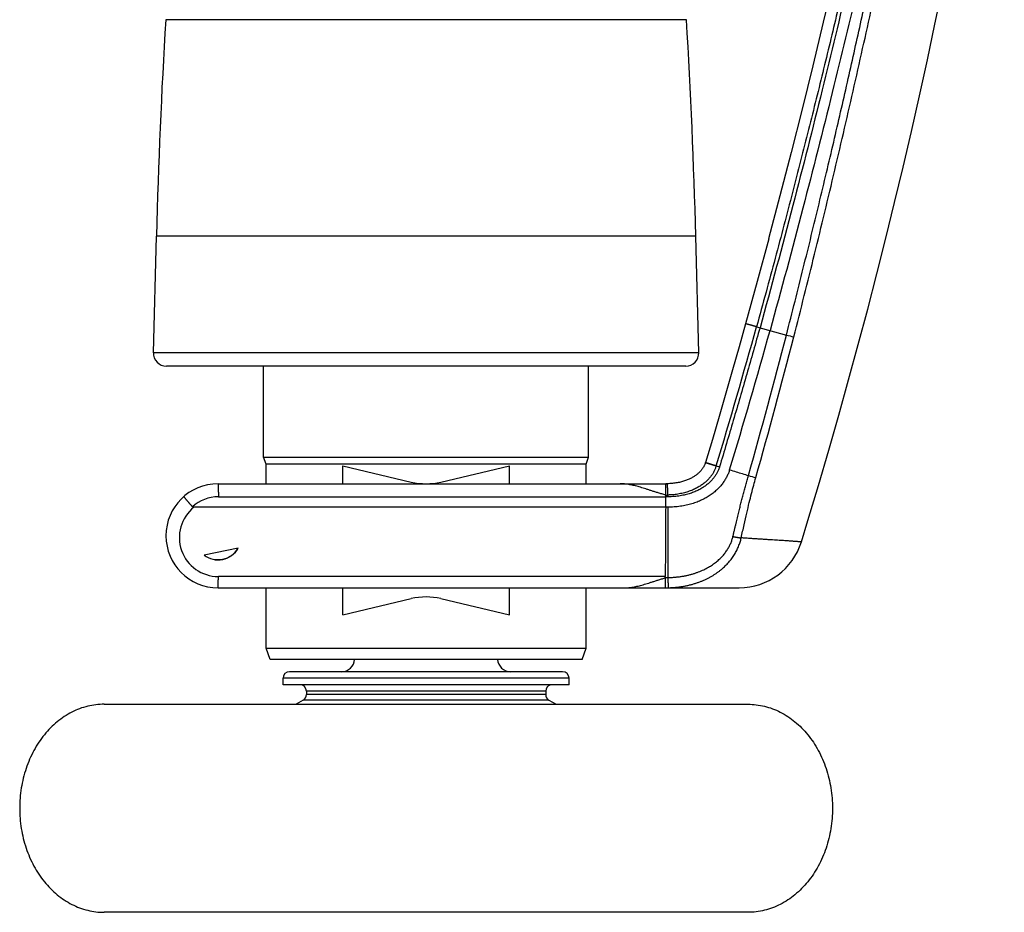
# Model space of a CAD drawing. Header units: millimetres. Extents: x 117 to 1320, y -43 to 1845.
# Tile 82 of 106: x 1237 to 1313, y 1142 to 1211. Entities that reach past the tile are written whole.
import ezdxf

# ---------------------------------------------------------------- set-up
doc = ezdxf.new("R2010")
doc.units = ezdxf.units.MM
doc.header["$LTSCALE"] = 65.395
doc.layers.get('0').update_dxf_attribs({"linetype": 'CONTINUOUS'})

msp = doc.modelspace()

# ---------------------------------------------------------------- linework, layer by layer
at = {"color": 7, "linetype": 'Continuous'}
for p, q in [((1299.891, 1213.914), (1299.098, 1210.565)), ((1299.098, 1210.566), (1298.288, 1207.218)), ((1298.288, 1207.219), (1297.462, 1203.876)), ((1297.462, 1203.878), (1296.621, 1200.543)), ((1296.621, 1200.545), (1295.765, 1197.222)), ((1295.766, 1197.224), (1294.896, 1193.917)), ((1247.58, 1185.159), (1247.815, 1194.133)), ((1289.526, 1185.159), (1289.291, 1194.133)), ((1294.897, 1193.919), (1294.015, 1190.635)), ((1294.016, 1190.636), (1293.127, 1187.388)), ((1288.527, 1184.133), (1248.58, 1184.133)), ((1256.053, 1177.133), (1256.053, 1184.133)), ((1281.053, 1177.133), (1281.053, 1184.133)), ((1256.053, 1177.133), (1281.053, 1177.133)), ((1256.253, 1176.583), (1256.053, 1177.133)), ((1280.853, 1176.583), (1256.253, 1176.583)), ((1256.253, 1175.083), (1256.253, 1176.583)), ((1280.853, 1176.583), (1281.053, 1177.133)), ((1280.853, 1175.083), (1280.853, 1176.583)), ((1290.023, 1176.687), (1290.015, 1176.662)), ((1290.035, 1176.726), (1290.023, 1176.687)), ((1262.147, 1176.45), (1267.411, 1175.215)), ((1262.147, 1175.083), (1262.147, 1176.45)), ((1269.695, 1175.215), (1274.959, 1176.45)), ((1274.959, 1175.083), (1274.959, 1176.45)), ((1252.553, 1175.083), (1287.121, 1175.083)), ((1287.027, 1175.083), (1286.987, 1175.083)), ((1286.976, 1173.283), (1286.981, 1174.083)), ((1287.144, 1174.083), (1286.981, 1174.083)), ((1286.976, 1173.283), (1250.69, 1173.283)), ((1287.144, 1173.283), (1286.976, 1173.283)), ((1254.113, 1170.125), (1251.477, 1169.601)), ((1252.553, 1167.083), (1292.63, 1167.083)), ((1256.253, 1162.434), (1256.253, 1167.083)), ((1262.147, 1165.016), (1262.147, 1167.083)), ((1274.959, 1165.016), (1274.959, 1167.083)), ((1280.853, 1162.434), (1280.853, 1167.083)), ((1262.147, 1165.016), (1267.411, 1166.251)), ((1269.695, 1166.251), (1274.959, 1165.016)), ((1256.253, 1162.434), (1280.853, 1162.434)), ((1256.563, 1161.583), (1256.253, 1162.434)), ((1280.543, 1161.583), (1280.853, 1162.434)), ((1280.543, 1161.583), (1256.563, 1161.583)), ((1257.553, 1159.633), (1257.553, 1160.133)), ((1279.053, 1160.633), (1258.053, 1160.633)), ((1279.553, 1159.633), (1279.553, 1160.133)), ((1279.553, 1159.633), (1257.553, 1159.633)), ((1259.103, 1158.451), (1258.553, 1158.133)), ((1259.353, 1159.133), (1259.353, 1158.884)), ((1277.753, 1159.133), (1277.753, 1158.884)), ((1278.003, 1158.451), (1278.553, 1158.133)), ((1243.803, 1158.133), (1293.303, 1158.133)), ((1293.303, 1142.133), (1243.803, 1142.133))]:
    msp.add_line(p, q, dxfattribs=at)
at = {"color": 9, "linetype": 'Continuous'}
for p, q in [((1288.578, 1210.765), (1248.528, 1210.765)), ((1289.291, 1194.133), (1247.815, 1194.133)), ((1293.964, 1187.157), (1296.262, 1186.521)), ((1289.526, 1185.159), (1247.58, 1185.159)), ((1290.854, 1176.434), (1290.023, 1176.687)), ((1290.035, 1176.726), (1290.035, 1176.726)), ((1290.866, 1176.474), (1290.035, 1176.726)), ((1290.866, 1176.474), (1290.854, 1176.434)), ((1290.866, 1176.474), (1291.126, 1176.395)), ((1286.987, 1174.216), (1286.987, 1175.083)), ((1252.579, 1174.083), (1286.981, 1174.083)), ((1287.144, 1173.283), (1287.145, 1167.868)), ((1286.944, 1167.952), (1252.579, 1167.952)), ((1286.939, 1167.849), (1286.939, 1167.083)), ((1279.553, 1160.133), (1257.553, 1160.133)), ((1278.003, 1158.451), (1259.103, 1158.451)), ((1277.753, 1159.133), (1259.353, 1159.133)), ((1277.753, 1158.884), (1259.353, 1158.884))]:
    msp.add_line(p, q, dxfattribs=at)
at = {"color": 7, "linetype": 'Continuous'}
for points in [[(1297.409, 1170.614), (1297.912, 1172.263), (1298.721, 1174.959), (1299.513, 1177.66), (1300.287, 1180.365), (1301.045, 1183.076), (1301.786, 1185.791), (1302.51, 1188.511), (1303.217, 1191.236), (1303.907, 1193.965), (1304.579, 1196.698), (1305.235, 1199.435), (1305.873, 1202.176), (1306.495, 1204.921), (1307.099, 1207.67), (1307.686, 1210.423), (1308.255, 1213.18)], [(1293.127, 1187.388), (1292.633, 1185.616), (1292.127, 1183.831), (1291.614, 1182.047), (1291.093, 1180.266), (1290.566, 1178.487), (1290.035, 1176.726)], [(1290.015, 1176.663), (1290.003, 1176.626), (1289.99, 1176.59), (1289.975, 1176.554), (1289.959, 1176.517), (1289.943, 1176.481), (1289.925, 1176.444), (1289.906, 1176.408), (1289.885, 1176.371), (1289.864, 1176.334), (1289.841, 1176.298), (1289.817, 1176.261), (1289.791, 1176.224), (1289.764, 1176.187), (1289.736, 1176.151), (1289.706, 1176.114), (1289.675, 1176.078), (1289.642, 1176.041), (1289.608, 1176.005), (1289.572, 1175.968), (1289.535, 1175.932), (1289.496, 1175.896), (1289.456, 1175.861), (1289.413, 1175.825), (1289.37, 1175.79), (1289.324, 1175.755), (1289.277, 1175.721), (1289.228, 1175.687), (1289.177, 1175.653), (1289.125, 1175.62), (1289.07, 1175.587), (1289.014, 1175.555), (1288.956, 1175.524), (1288.896, 1175.493), (1288.834, 1175.463), (1288.771, 1175.433), (1288.705, 1175.404), (1288.637, 1175.377), (1288.568, 1175.35), (1288.496, 1175.324), (1288.423, 1175.299), (1288.348, 1175.275), (1288.271, 1175.252), (1288.192, 1175.231), (1288.111, 1175.211), (1288.028, 1175.192), (1287.944, 1175.174), (1287.858, 1175.158), (1287.77, 1175.143), (1287.68, 1175.13), (1287.589, 1175.118), (1287.495, 1175.108), (1287.4, 1175.099), (1287.304, 1175.093), (1287.205, 1175.088), (1287.121, 1175.085)], [(1287.121, 1175.085), (1287.082, 1175.084), (1287.055, 1175.084), (1287.027, 1175.083)]]:
    msp.add_lwpolyline(points, dxfattribs=at)
for centre, radius, start, end in [((1747.644, 1181.045), 500, 176.59226, 178.5), ((789.463, 1181.045), 500, 1.5, 3.40774), ((870.177, 1304.44), 440.792, 343.08118, 344.53054), ((1248.58, 1185.133), 1, 178.5, 270), ((1288.527, 1185.133), 1, 270, 1.5), ((1252.553, 1171.083), 4, 90, 269.99737), ((1268.553, 1180.083), 5, 256.8, 283.2), ((1265.425, 1174.277), 21.556, 359.48441, 359.83361), ((1292.63, 1172.083), 5, 270, 342.91193), ((1252.553, 1171.083), 1.831, 234.02069, 328.44635), ((1252.566, 1171.018), 1.787, 232.45822, 330.00883), ((1274.504, 1167.985), 12.44, 359.45165, 359.85541), ((1268.553, 1161.383), 5, 76.8, 103.2), ((1262.053, 1161.633), 1, 270, 357.13402), ((1275.053, 1161.633), 1, 182.86598, 270), ((1258.053, 1160.133), 0.5, 90, 180), ((1279.053, 1160.133), 0.5, 0, 90), ((1258.853, 1159.133), 0.5, 0, 90), ((1278.253, 1159.133), 0.5, 90, 180), ((1258.853, 1158.884), 0.5, 300, 0), ((1278.253, 1158.884), 0.5, 180, 240)]:
    msp.add_arc(centre, radius, start, end, dxfattribs=at)
at = {"color": 9, "linetype": 'Continuous'}
for centre, radius, start, end in [((859.606, 1307.327), 450.675, 343.12118, 344.53531), ((867.094, 1296.969), 443.153, 344.12099, 345.56784), ((1344.377, 1373.778), 193.34, 255.58991, 255.76307), ((867.253, 1296.513), 443.47, 344.17212, 345.6199), ((1355.815, 1395.386), 228.379, 254.12297, 254.27208), ((1252.579, 1171.084), 2.999, 89.99586, 131.77844), ((1286.982, 1180.795), 6.581, 269.99817, 271.40944), ((1252.579, 1170.952), 3, 129.02416, 270.00012), ((1286.94, 1176.412), 8.547, 270.02289, 271.37395), ((1286.939, 1175.682), 8.599, 269.99465, 271.51197)]:
    msp.add_arc(centre, radius, start, end, dxfattribs=at)
for points, knots in [([(1312.792, 1281.696), (1312.733, 1281.174), (1312.613, 1280.123), (1312.425, 1278.534), (1312.229, 1276.92), (1312.023, 1275.273), (1311.807, 1273.59), (1311.579, 1271.864), (1311.338, 1270.089), (1311.084, 1268.261), (1310.814, 1266.378), (1310.529, 1264.437), (1310.228, 1262.436), (1309.909, 1260.374), (1309.572, 1258.248), (1309.216, 1256.056), (1308.84, 1253.798), (1308.445, 1251.486), (1308.033, 1249.132), (1307.607, 1246.752), (1307.17, 1244.364), (1306.723, 1241.979), (1306.269, 1239.605), (1305.808, 1237.243), (1305.34, 1234.889), (1304.863, 1232.539), (1304.379, 1230.194), (1303.887, 1227.852), (1303.387, 1225.516), (1302.879, 1223.185), (1302.365, 1220.859), (1301.843, 1218.538), (1301.314, 1216.221), (1300.778, 1213.91), (1300.235, 1211.604), (1299.684, 1209.3), (1299.123, 1206.99), (1298.55, 1204.661), (1297.961, 1202.302), (1297.353, 1199.903), (1296.723, 1197.457), (1296.07, 1194.957), (1295.392, 1192.403), (1294.689, 1189.797), (1294.209, 1188.042), (1293.964, 1187.157)], [0, 0, 0, 0, 1.576392, 3.174262, 4.799021, 6.45621, 8.151504, 9.890748, 11.679829, 13.524143, 15.426271, 17.387669, 19.410019, 21.495513, 23.647078, 25.867887, 28.159739, 30.511759, 32.906998, 35.328981, 37.762518, 40.192647, 42.608559, 45.013107, 47.411894, 49.809175, 52.204779, 54.597615, 56.986711, 59.372119, 61.754285, 64.133697, 66.510257, 68.883053, 71.25109, 73.616217, 75.989524, 78.383944, 80.811749, 83.283054, 85.807506, 88.391333, 91.033941, 93.734038, 96.490405, 96.490405, 96.490405, 96.490405]), ([(1296.262, 1186.52), (1296.484, 1187.385), (1296.92, 1189.099), (1297.558, 1191.647), (1298.174, 1194.146), (1298.768, 1196.595), (1299.341, 1198.994), (1299.894, 1201.347), (1300.43, 1203.659), (1300.951, 1205.942), (1301.46, 1208.204), (1301.959, 1210.457), (1302.451, 1212.71), (1302.937, 1214.968), (1303.416, 1217.23), (1303.889, 1219.498), (1304.356, 1221.77), (1304.815, 1224.047), (1305.268, 1226.328), (1305.714, 1228.614), (1306.153, 1230.904), (1306.585, 1233.198), (1307.01, 1235.497), (1307.428, 1237.802), (1307.838, 1240.114), (1308.242, 1242.436), (1308.639, 1244.765), (1309.027, 1247.098), (1309.404, 1249.422), (1309.768, 1251.717), (1310.115, 1253.965), (1310.445, 1256.154), (1310.758, 1258.284), (1311.054, 1260.356), (1311.243, 1261.718), (1311.335, 1262.389)], [0, 0, 0, 0, 2.678454, 5.305511, 7.879911, 10.400236, 12.865312, 15.279234, 17.65028, 19.987223, 22.301515, 24.605746, 26.911151, 29.220532, 31.533536, 33.849849, 36.169366, 38.492114, 40.818015, 43.146951, 45.478711, 47.813097, 50.150206, 52.49178, 54.8401, 57.19694, 59.560732, 61.928502, 64.29116, 66.62375, 68.900441, 71.114121, 73.266337, 75.358493, 77.391805, 77.391805, 77.391805, 77.391805]), ([(1296.828, 1186.376), (1297.371, 1188.495), (1298.44, 1192.76), (1299.991, 1199.196), (1301.494, 1205.689), (1302.942, 1212.213), (1304.332, 1218.741), (1305.657, 1225.247), (1306.912, 1231.705), (1308.092, 1238.085), (1309.19, 1244.355), (1310.202, 1250.477), (1311.125, 1256.43), (1311.691, 1260.344), (1311.959, 1262.271)], [0, 0, 0, 0, 6.562652, 13.189906, 19.861656, 26.55394, 33.238627, 39.886578, 46.471499, 52.972952, 59.353214, 65.565063, 71.589272, 77.426577, 77.426577, 77.426577, 77.426577]), ([(1293.964, 1187.157), (1293.947, 1187.161), (1293.912, 1187.171), (1293.861, 1187.185), (1293.81, 1187.199), (1293.759, 1187.213), (1293.709, 1187.227), (1293.661, 1187.241), (1293.614, 1187.254), (1293.567, 1187.266), (1293.523, 1187.279), (1293.48, 1187.291), (1293.439, 1187.302), (1293.4, 1187.313), (1293.364, 1187.323), (1293.329, 1187.332), (1293.297, 1187.341), (1293.267, 1187.349), (1293.24, 1187.357), (1293.216, 1187.363), (1293.195, 1187.369), (1293.176, 1187.374), (1293.161, 1187.379), (1293.148, 1187.382), (1293.138, 1187.386), (1293.133, 1187.385), (1293.128, 1187.389), (1293.128, 1187.388)], [0, 0, 0, 0, 0.0539443, 0.1075779, 0.1607079, 0.213143, 0.2646942, 0.3151758, 0.3644058, 0.4122069, 0.4584068, 0.5028391, 0.5453437, 0.5857673, 0.6239644, 0.6597971, 0.6931363, 0.7238618, 0.7518626, 0.7770379, 0.7992966, 0.8185583, 0.8347534, 0.8478233, 0.8577206, 0.8644093, 0.8678694, 0.8678694, 0.8678694, 0.8678694]), ([(1290.854, 1176.434), (1290.843, 1176.399), (1290.819, 1176.328), (1290.779, 1176.222), (1290.733, 1176.117), (1290.68, 1176.013), (1290.623, 1175.909), (1290.559, 1175.807), (1290.489, 1175.705), (1290.412, 1175.604), (1290.329, 1175.505), (1290.24, 1175.407), (1290.143, 1175.311), (1290.04, 1175.216), (1289.93, 1175.124), (1289.812, 1175.035), (1289.687, 1174.948), (1289.555, 1174.864), (1289.415, 1174.783), (1289.267, 1174.706), (1289.112, 1174.633), (1288.949, 1174.564), (1288.778, 1174.501), (1288.599, 1174.442), (1288.412, 1174.389), (1288.218, 1174.343), (1288.017, 1174.302), (1287.808, 1174.269), (1287.592, 1174.243), (1287.37, 1174.225), (1287.22, 1174.218), (1287.143, 1174.217)], [0, 0, 0, 0, 0.111819, 0.224844, 0.339452, 0.455877, 0.574347, 0.695148, 0.818614, 0.944959, 1.074317, 1.206885, 1.342887, 1.482556, 1.626139, 1.773875, 1.925959, 2.082585, 2.24398, 2.410372, 2.581997, 2.758998, 2.941409, 3.129339, 3.323022, 3.522588, 3.728049, 3.939417, 4.156645, 4.379654, 4.608329, 4.608329, 4.608329, 4.608329]), ([(1291.891, 1176.162), (1292.056, 1176.112), (1292.381, 1176.009), (1292.864, 1175.864), (1293.181, 1175.767), (1293.337, 1175.719)], [0, 0, 0, 0, 0.518884, 1.022891, 1.512024, 1.512024, 1.512024, 1.512024]), ([(1252.553, 1175.083), (1252.554, 1175.083), (1252.555, 1175.08), (1252.556, 1175.076), (1252.558, 1175.067), (1252.559, 1175.055), (1252.561, 1175.04), (1252.562, 1175.022), (1252.564, 1175), (1252.565, 1174.976), (1252.566, 1174.948), (1252.567, 1174.918), (1252.569, 1174.884), (1252.57, 1174.848), (1252.571, 1174.81), (1252.572, 1174.769), (1252.573, 1174.725), (1252.574, 1174.68), (1252.575, 1174.632), (1252.576, 1174.583), (1252.576, 1174.531), (1252.577, 1174.479), (1252.578, 1174.425), (1252.578, 1174.37), (1252.579, 1174.313), (1252.579, 1174.257), (1252.579, 1174.199), (1252.579, 1174.141), (1252.579, 1174.103), (1252.579, 1174.083)], [0, 0, 0, 0, 0.002276, 0.007568, 0.016132, 0.027989, 0.043116, 0.06147, 0.082993, 0.107616, 0.135256, 0.165821, 0.199209, 0.235308, 0.273996, 0.315142, 0.358608, 0.404247, 0.451905, 0.501421, 0.552627, 0.605351, 0.659413, 0.714632, 0.770821, 0.827789, 0.885344, 0.943291, 1.001434, 1.001434, 1.001434, 1.001434]), ([(1287.143, 1174.217), (1287.143, 1174.235), (1287.142, 1174.27), (1287.141, 1174.324), (1287.139, 1174.377), (1287.138, 1174.429), (1287.137, 1174.481), (1287.135, 1174.531), (1287.134, 1174.581), (1287.133, 1174.628), (1287.132, 1174.674), (1287.131, 1174.719), (1287.13, 1174.761), (1287.129, 1174.802), (1287.128, 1174.84), (1287.127, 1174.876), (1287.126, 1174.909), (1287.125, 1174.94), (1287.124, 1174.968), (1287.123, 1174.993), (1287.123, 1175.015), (1287.122, 1175.034), (1287.122, 1175.05), (1287.121, 1175.063), (1287.122, 1175.074), (1287.12, 1175.079), (1287.122, 1175.085), (1287.121, 1175.085)], [0, 0, 0, 0, 0.0539726, 0.1076368, 0.160799, 0.213267, 0.2648515, 0.3153661, 0.3646284, 0.4124604, 0.4586895, 0.5031487, 0.5456774, 0.5861219, 0.6243363, 0.6601824, 0.6935309, 0.7242612, 0.7522623, 0.7774332, 0.7996827, 0.8189307, 0.8351074, 0.8481546, 0.8580249, 0.8646828, 0.8685672, 0.8685672, 0.8685672, 0.8685672]), ([(1292.152, 1171.031), (1292.173, 1171.12), (1292.214, 1171.295), (1292.273, 1171.551), (1292.331, 1171.795), (1292.386, 1172.029), (1292.44, 1172.255), (1292.492, 1172.473), (1292.544, 1172.685), (1292.594, 1172.892), (1292.644, 1173.094), (1292.693, 1173.292), (1292.741, 1173.486), (1292.789, 1173.676), (1292.837, 1173.863), (1292.884, 1174.049), (1292.932, 1174.235), (1292.981, 1174.42), (1293.03, 1174.605), (1293.08, 1174.791), (1293.13, 1174.978), (1293.181, 1175.164), (1293.233, 1175.35), (1293.284, 1175.535), (1293.319, 1175.658), (1293.337, 1175.719)], [0, 0, 0, 0, 0.275269, 0.537555, 0.788192, 1.02854, 1.259975, 1.48389, 1.701622, 1.914203, 2.122484, 2.326455, 2.525781, 2.721317, 2.914522, 3.106332, 3.297426, 3.488558, 3.680471, 3.873224, 4.066406, 4.259636, 4.452564, 4.64488, 4.836296, 4.836296, 4.836296, 4.836296]), ([(1292.784, 1170.923), (1292.858, 1171.259), (1293, 1171.895), (1293.206, 1172.799), (1293.397, 1173.603), (1293.574, 1174.318), (1293.742, 1174.959), (1293.854, 1175.364), (1293.909, 1175.558)], [0, 0, 0, 0, 1.031615, 1.957078, 2.780805, 3.510278, 4.166139, 4.769807, 4.769807, 4.769807, 4.769807]), ([(1287.143, 1174.217), (1287.143, 1174.202), (1287.144, 1174.172), (1287.143, 1174.127), (1287.144, 1174.098), (1287.144, 1174.083)], [0, 0, 0, 0, 0.0447849, 0.0892503, 0.1333839, 0.1333839, 0.1333839, 0.1333839]), ([(1287.145, 1167.868), (1287.241, 1167.87), (1287.43, 1167.878), (1287.71, 1167.899), (1287.979, 1167.929), (1288.24, 1167.967), (1288.491, 1168.013), (1288.732, 1168.066), (1288.965, 1168.126), (1289.188, 1168.193), (1289.402, 1168.266), (1289.608, 1168.344), (1289.804, 1168.428), (1289.992, 1168.517), (1290.171, 1168.61), (1290.341, 1168.707), (1290.503, 1168.809), (1290.657, 1168.913), (1290.803, 1169.021), (1290.941, 1169.133), (1291.071, 1169.247), (1291.193, 1169.363), (1291.308, 1169.482), (1291.416, 1169.603), (1291.517, 1169.726), (1291.61, 1169.851), (1291.697, 1169.977), (1291.777, 1170.105), (1291.85, 1170.234), (1291.916, 1170.364), (1291.976, 1170.496), (1292.03, 1170.628), (1292.077, 1170.761), (1292.118, 1170.896), (1292.142, 1170.986), (1292.152, 1171.031)], [0, 0, 0, 0, 0.288813, 0.568614, 0.839765, 1.102636, 1.357574, 1.604931, 1.844996, 2.078022, 2.304229, 2.523831, 2.737098, 2.94438, 3.146045, 3.34232, 3.533327, 3.719269, 3.900489, 4.077365, 4.25021, 4.419253, 4.584694, 4.746709, 4.90549, 5.061266, 5.214301, 5.364835, 5.513077, 5.659237, 5.803542, 5.946233, 6.087542, 6.227689, 6.366902, 6.366902, 6.366902, 6.366902]), ([(1287.166, 1167.086), (1287.264, 1167.089), (1287.457, 1167.097), (1287.743, 1167.12), (1288.022, 1167.152), (1288.293, 1167.193), (1288.557, 1167.242), (1288.813, 1167.3), (1289.062, 1167.365), (1289.302, 1167.438), (1289.535, 1167.518), (1289.759, 1167.605), (1289.976, 1167.698), (1290.184, 1167.797), (1290.384, 1167.902), (1290.577, 1168.012), (1290.761, 1168.127), (1290.937, 1168.247), (1291.105, 1168.371), (1291.264, 1168.499), (1291.416, 1168.631), (1291.56, 1168.767), (1291.697, 1168.906), (1291.825, 1169.048), (1291.946, 1169.193), (1292.059, 1169.341), (1292.165, 1169.491), (1292.263, 1169.643), (1292.354, 1169.797), (1292.437, 1169.954), (1292.513, 1170.111), (1292.582, 1170.271), (1292.643, 1170.432), (1292.697, 1170.594), (1292.745, 1170.758), (1292.771, 1170.868), (1292.784, 1170.923)], [0, 0, 0, 0, 0.293201, 0.579943, 0.860383, 1.134687, 1.403005, 1.665491, 1.922294, 2.173542, 2.419371, 2.659938, 2.895427, 3.126032, 3.351968, 3.573443, 3.790543, 4.003311, 4.211907, 4.416637, 4.61782, 4.815668, 5.010281, 5.201775, 5.390342, 5.576197, 5.759559, 5.940628, 6.119563, 6.296498, 6.471578, 6.645, 6.817054, 6.988015, 7.158131, 7.327884, 7.327884, 7.327884, 7.327884]), ([(1292.152, 1171.031), (1292.17, 1171.027), (1292.204, 1171.02), (1292.256, 1171.009), (1292.308, 1170.999), (1292.358, 1170.989), (1292.408, 1170.979), (1292.456, 1170.971), (1292.503, 1170.962), (1292.549, 1170.955), (1292.593, 1170.948), (1292.635, 1170.941), (1292.675, 1170.936), (1292.714, 1170.931), (1292.749, 1170.926), (1292.773, 1170.924), (1292.784, 1170.923)], [0, 0, 0, 0, 0.0535958, 0.1067055, 0.1591397, 0.2107118, 0.2612381, 0.3105388, 0.3584385, 0.404767, 0.4493605, 0.4920615, 0.5327191, 0.5711897, 0.6073388, 0.6410508, 0.6410508, 0.6410508, 0.6410508]), ([(1297.409, 1170.614), (1297.407, 1170.612), (1297.395, 1170.617), (1297.371, 1170.615), (1297.329, 1170.619), (1297.272, 1170.622), (1297.198, 1170.627), (1297.108, 1170.633), (1297.001, 1170.641), (1296.878, 1170.65), (1296.74, 1170.66), (1296.585, 1170.671), (1296.415, 1170.684), (1296.229, 1170.696), (1296.027, 1170.71), (1295.809, 1170.724), (1295.576, 1170.739), (1295.327, 1170.755), (1295.062, 1170.771), (1294.781, 1170.789), (1294.485, 1170.808), (1294.174, 1170.828), (1293.847, 1170.85), (1293.506, 1170.872), (1293.15, 1170.897), (1292.907, 1170.914), (1292.784, 1170.923)], [0, 0, 0, 0, 0.008201, 0.032842, 0.073961, 0.131614, 0.20577, 0.296361, 0.403302, 0.526462, 0.665656, 0.820663, 0.991396, 1.177863, 1.380116, 1.598178, 1.832095, 2.081887, 2.347435, 2.628587, 2.925196, 3.237145, 3.564315, 3.906561, 4.263715, 4.635607, 4.635607, 4.635607, 4.635607]), ([(1252.553, 1167.083), (1252.554, 1167.083), (1252.555, 1167.086), (1252.556, 1167.091), (1252.558, 1167.099), (1252.559, 1167.111), (1252.561, 1167.125), (1252.562, 1167.143), (1252.563, 1167.164), (1252.565, 1167.188), (1252.566, 1167.215), (1252.567, 1167.245), (1252.569, 1167.278), (1252.57, 1167.313), (1252.571, 1167.351), (1252.572, 1167.392), (1252.573, 1167.434), (1252.574, 1167.479), (1252.575, 1167.526), (1252.576, 1167.575), (1252.576, 1167.625), (1252.577, 1167.677), (1252.578, 1167.73), (1252.578, 1167.784), (1252.578, 1167.84), (1252.579, 1167.896), (1252.579, 1167.934), (1252.579, 1167.952)], [0, 0, 0, 0, 0.0022403, 0.0074304, 0.0158259, 0.0274483, 0.0422764, 0.0602691, 0.0813711, 0.1055152, 0.1326232, 0.1626063, 0.1953662, 0.2307949, 0.2687755, 0.3091826, 0.3518825, 0.396734, 0.4435887, 0.4922915, 0.5426809, 0.5945901, 0.647847, 0.7022752, 0.7576942, 0.8139205, 0.8707676, 0.8707676, 0.8707676, 0.8707676]), ([(1287.145, 1167.868), (1287.145, 1167.851), (1287.146, 1167.816), (1287.147, 1167.764), (1287.149, 1167.713), (1287.15, 1167.663), (1287.151, 1167.614), (1287.152, 1167.567), (1287.154, 1167.521), (1287.155, 1167.476), (1287.156, 1167.433), (1287.157, 1167.393), (1287.158, 1167.354), (1287.159, 1167.317), (1287.16, 1167.283), (1287.161, 1167.251), (1287.162, 1167.222), (1287.162, 1167.195), (1287.163, 1167.172), (1287.164, 1167.151), (1287.164, 1167.132), (1287.165, 1167.117), (1287.165, 1167.105), (1287.166, 1167.096), (1287.166, 1167.09), (1287.166, 1167.087), (1287.166, 1167.086)], [0, 0, 0, 0, 0.0523625, 0.1041346, 0.1551364, 0.2051908, 0.2541238, 0.3017656, 0.3479505, 0.3925183, 0.435314, 0.476189, 0.5150014, 0.5516162, 0.5859064, 0.6177528, 0.6470449, 0.6736808, 0.697568, 0.7186237, 0.7367747, 0.7519579, 0.7641208, 0.7732212, 0.779228, 0.782122, 0.782122, 0.782122, 0.782122])]:
    msp.add_open_spline(points, degree=3, knots=knots, dxfattribs=at)
at = {"color": 7, "linetype": 'Continuous'}
for points, knots in [([(1313.016, 1281.696), (1312.664, 1278.543), (1312.066, 1273.643), (1311.14, 1266.894), (1310.316, 1261.33), (1309.382, 1255.456), (1308.332, 1249.289), (1307.162, 1242.83), (1305.859, 1236.065), (1304.411, 1228.96), (1302.798, 1221.477), (1300.999, 1213.567), (1298.983, 1205.182), (1296.728, 1196.294), (1295.094, 1190.209), (1294.23, 1187.083)], [0, 0, 0, 0, 9.51694, 14.806171, 20.436634, 26.390549, 32.649797, 39.20502, 46.082058, 53.31758, 60.956165, 69.047508, 77.6535, 86.824936, 96.555212, 96.555212, 96.555212, 96.555212]), ([(1310.559, 1257.782), (1310.103, 1254.934), (1309.262, 1249.932), (1307.948, 1242.683), (1306.644, 1235.91), (1305.194, 1228.796), (1303.579, 1221.304), (1301.778, 1213.385), (1299.76, 1204.99), (1297.502, 1196.092), (1295.866, 1190), (1295.001, 1186.87)], [0, 0, 0, 0, 8.651493, 15.21548, 22.101332, 29.345751, 36.993444, 45.094261, 53.710257, 62.892392, 72.634222, 72.634222, 72.634222, 72.634222]), ([(1294.23, 1187.083), (1293.885, 1185.896), (1293.215, 1183.515), (1292.181, 1179.953), (1291.471, 1177.583), (1291.126, 1176.395)], [0, 0, 0, 0, 3.708849, 7.418808, 11.129874, 11.129874, 11.129874, 11.129874]), ([(1291.126, 1176.395), (1291.114, 1176.356), (1291.088, 1176.279), (1291.045, 1176.167), (1290.996, 1176.056), (1290.942, 1175.948), (1290.883, 1175.842), (1290.818, 1175.737), (1290.747, 1175.634), (1290.67, 1175.531), (1290.586, 1175.43), (1290.496, 1175.33), (1290.4, 1175.232), (1290.296, 1175.136), (1290.185, 1175.042), (1290.068, 1174.951), (1289.943, 1174.861), (1289.81, 1174.775), (1289.671, 1174.693), (1289.524, 1174.614), (1289.37, 1174.539), (1289.209, 1174.468), (1289.04, 1174.402), (1288.862, 1174.341), (1288.678, 1174.285), (1288.486, 1174.236), (1288.288, 1174.193), (1288.083, 1174.156), (1287.869, 1174.126), (1287.642, 1174.103), (1287.399, 1174.088), (1287.232, 1174.083), (1287.145, 1174.083)], [0, 0, 0, 0, 0.121799, 0.242495, 0.362678, 0.483047, 0.604462, 0.72755, 0.852877, 0.981027, 1.11212, 1.246263, 1.383854, 1.525113, 1.670153, 1.819331, 1.972765, 2.13043, 2.292523, 2.459137, 2.630199, 2.806081, 2.987405, 3.174643, 3.368014, 3.56644, 3.768617, 3.975543, 4.190594, 4.417271, 4.659384, 4.920239, 4.920239, 4.920239, 4.920239]), ([(1291.891, 1176.162), (1291.877, 1176.117), (1291.848, 1176.028), (1291.798, 1175.895), (1291.742, 1175.763), (1291.679, 1175.632), (1291.61, 1175.502), (1291.534, 1175.373), (1291.451, 1175.246), (1291.362, 1175.12), (1291.266, 1174.997), (1291.163, 1174.875), (1291.054, 1174.757), (1290.938, 1174.641), (1290.816, 1174.528), (1290.686, 1174.418), (1290.549, 1174.311), (1290.405, 1174.207), (1290.253, 1174.108), (1290.095, 1174.012), (1289.929, 1173.921), (1289.755, 1173.834), (1289.574, 1173.752), (1289.386, 1173.676), (1289.191, 1173.605), (1288.988, 1173.54), (1288.778, 1173.482), (1288.561, 1173.43), (1288.336, 1173.385), (1288.105, 1173.348), (1287.869, 1173.319), (1287.629, 1173.298), (1287.387, 1173.285), (1287.226, 1173.283), (1287.145, 1173.283)], [0, 0, 0, 0, 0.140565, 0.28244, 0.425765, 0.570861, 0.718022, 0.867365, 1.019161, 1.173353, 1.329732, 1.48844, 1.649597, 1.813304, 1.980002, 2.149974, 2.323527, 2.500945, 2.682141, 2.867273, 3.056615, 3.250324, 3.448727, 3.651832, 3.859692, 4.072542, 4.290421, 4.513634, 4.742328, 4.976466, 5.21499, 5.456278, 5.699, 5.941426, 5.941426, 5.941426, 5.941426]), ([(1286.987, 1174.216), (1286.886, 1174.242), (1286.693, 1174.296), (1286.413, 1174.379), (1286.152, 1174.459), (1285.906, 1174.537), (1285.675, 1174.612), (1285.456, 1174.682), (1285.248, 1174.748), (1285.048, 1174.809), (1284.855, 1174.865), (1284.669, 1174.915), (1284.489, 1174.959), (1284.312, 1174.997), (1284.139, 1175.028), (1283.969, 1175.053), (1283.801, 1175.07), (1283.635, 1175.081), (1283.524, 1175.083), (1283.469, 1175.083)], [0, 0, 0, 0, 0.312034, 0.602358, 0.875102, 1.131814, 1.374133, 1.603726, 1.822067, 2.030569, 2.23054, 2.422935, 2.608694, 2.788779, 2.964085, 3.135525, 3.304055, 3.470669, 3.636384, 3.636384, 3.636384, 3.636384]), ([(1250.581, 1173.32), (1250.568, 1173.335), (1250.542, 1173.365), (1250.504, 1173.409), (1250.466, 1173.453), (1250.428, 1173.497), (1250.391, 1173.54), (1250.355, 1173.583), (1250.319, 1173.625), (1250.284, 1173.665), (1250.251, 1173.705), (1250.218, 1173.744), (1250.187, 1173.781), (1250.157, 1173.816), (1250.129, 1173.85), (1250.102, 1173.883), (1250.077, 1173.913), (1250.054, 1173.942), (1250.032, 1173.968), (1250.013, 1173.992), (1249.995, 1174.014), (1249.979, 1174.034), (1249.966, 1174.051), (1249.955, 1174.066), (1249.946, 1174.079), (1249.939, 1174.089), (1249.934, 1174.096), (1249.932, 1174.1), (1249.931, 1174.103), (1249.931, 1174.104)], [0, 0, 0, 0, 0.058798, 0.117457, 0.175774, 0.233546, 0.290573, 0.34666, 0.401611, 0.455236, 0.50735, 0.557772, 0.606327, 0.652848, 0.697172, 0.739145, 0.778624, 0.815472, 0.849563, 0.880779, 0.909008, 0.934151, 0.956121, 0.974848, 0.990272, 1.002349, 1.011054, 1.016394, 1.018512, 1.018512, 1.018512, 1.018512]), ([(1250.581, 1173.32), (1250.583, 1173.318), (1250.587, 1173.313), (1250.595, 1173.307), (1250.604, 1173.301), (1250.614, 1173.296), (1250.625, 1173.292), (1250.638, 1173.288), (1250.653, 1173.285), (1250.671, 1173.283), (1250.683, 1173.283), (1250.69, 1173.283)], [0, 0, 0, 0, 0.009767, 0.0196479, 0.0299412, 0.0409189, 0.0529952, 0.0665505, 0.0818581, 0.0992928, 0.1192167, 0.1192167, 0.1192167, 0.1192167]), ([(1286.976, 1173.283), (1286.972, 1172.691), (1286.965, 1171.506), (1286.955, 1169.73), (1286.947, 1168.545), (1286.944, 1167.953)], [0, 0, 0, 0, 1.776631, 3.553414, 5.330076, 5.330076, 5.330076, 5.330076]), ([(1283.785, 1167.083), (1283.843, 1167.083), (1283.96, 1167.086), (1284.136, 1167.098), (1284.313, 1167.117), (1284.492, 1167.144), (1284.675, 1167.179), (1284.862, 1167.22), (1285.054, 1167.269), (1285.253, 1167.324), (1285.459, 1167.386), (1285.674, 1167.453), (1285.899, 1167.525), (1286.137, 1167.602), (1286.39, 1167.682), (1286.658, 1167.766), (1286.843, 1167.821), (1286.939, 1167.849)], [0, 0, 0, 0, 0.174474, 0.35002, 0.527813, 0.708998, 0.89467, 1.085885, 1.283733, 1.489279, 1.703649, 1.928284, 2.164643, 2.414293, 2.678916, 2.960246, 3.257716, 3.257716, 3.257716, 3.257716]), ([(1243.803, 1158.133), (1243.377, 1158.133), (1242.514, 1158.028), (1241.28, 1157.562), (1240.147, 1156.81), (1239.159, 1155.804), (1238.352, 1154.584), (1237.753, 1153.196), (1237.386, 1151.694), (1237.262, 1150.133), (1237.386, 1148.572), (1237.753, 1147.07), (1238.352, 1145.683), (1239.159, 1144.462), (1240.147, 1143.456), (1241.28, 1142.704), (1242.514, 1142.239), (1243.377, 1142.133), (1243.803, 1142.133)], [0, 0, 0, 0, 1.27737, 2.578937, 3.924069, 5.32408, 6.781165, 8.28906, 9.834716, 11.400428, 12.96614, 14.511796, 16.019691, 17.476776, 18.876787, 20.221919, 21.523486, 22.800856, 22.800856, 22.800856, 22.800856]), ([(1293.303, 1158.133), (1293.729, 1158.133), (1294.592, 1158.028), (1295.826, 1157.562), (1296.959, 1156.81), (1297.947, 1155.804), (1298.754, 1154.584), (1299.353, 1153.196), (1299.721, 1151.694), (1299.845, 1150.133), (1299.721, 1148.572), (1299.353, 1147.07), (1298.754, 1145.683), (1297.947, 1144.462), (1296.959, 1143.456), (1295.826, 1142.704), (1294.592, 1142.239), (1293.729, 1142.133), (1293.303, 1142.133)], [0, 0, 0, 0, 1.27737, 2.578937, 3.924069, 5.32408, 6.781165, 8.28906, 9.834716, 11.400428, 12.96614, 14.511796, 16.019691, 17.476776, 18.876787, 20.221919, 21.523486, 22.800856, 22.800856, 22.800856, 22.800856])]:
    msp.add_open_spline(points, degree=3, knots=knots, dxfattribs=at)

doc.saveas('drawing.dxf')
